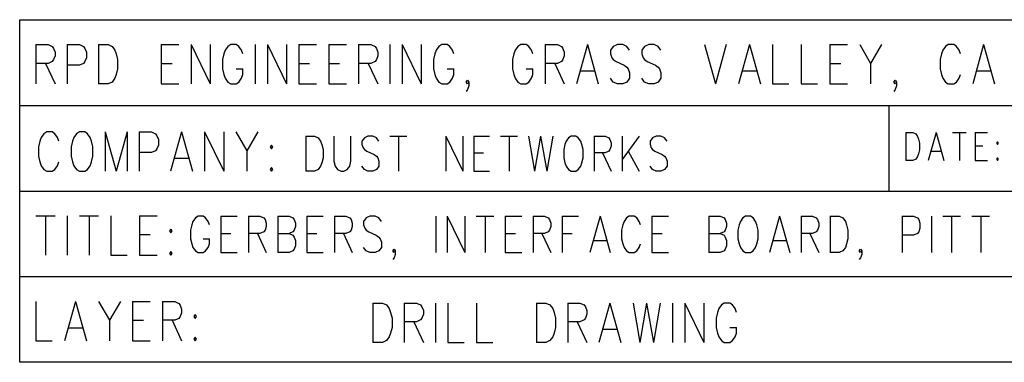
# Model space of a CAD drawing. Extents: x 2 to 38, y 4.3 to 27.6.
# Tile 24 of 33: x 18.6 to 23.5, y 10.4 to 12.1. Entities that reach past the tile are written whole.
import ezdxf

# ---------------------------------------------------------------- set-up
doc = ezdxf.new("R2010")
doc.units = 0
doc.layers.add('pho', color=1, linetype='CONTINUOUS')

msp = doc.modelspace()

# ---------------------------------------------------------------- linework, layer by layer
at = {"layer": 'pho', "color": 1}
for points in [[(18.62238, 10.44245), (18.62238, 12.13538), (27.24571, 12.13538), (27.24571, 10.44245), (18.62238, 10.44245)], [(18.7028, 12.01237), (18.7028, 11.81795)], [(18.7028, 12.01237), (18.7634, 12.01237), (18.7836, 12.00312), (18.79033, 11.99386), (18.79706, 11.97534), (18.79706, 11.95682), (18.79033, 11.93831), (18.7836, 11.92905), (18.7634, 11.91979), (18.7028, 11.91979)], [(18.85766, 12.01237), (18.85766, 11.81795)], [(18.85766, 12.01237), (18.91826, 12.01237), (18.93846, 12.00312), (18.94519, 11.99386), (18.95193, 11.97534), (18.95193, 11.94757), (18.94519, 11.92905), (18.93846, 11.91979), (18.91826, 11.91053), (18.85766, 11.91053)], [(19.01253, 12.01237), (19.01253, 11.81795)], [(19.01253, 12.01237), (19.05966, 12.01237), (19.07986, 12.00312), (19.09332, 11.9846), (19.10006, 11.96608), (19.10679, 11.93831), (19.10679, 11.89202), (19.10006, 11.86424), (19.09332, 11.84573), (19.07986, 11.82721), (19.05966, 11.81795), (19.01253, 11.81795)], [(19.32225, 12.01237), (19.32225, 11.81795)], [(19.32225, 12.01237), (19.40979, 12.01237)], [(19.47038, 12.01237), (19.47038, 11.81795)], [(19.47038, 12.01237), (19.56465, 11.81795)], [(19.56465, 12.01237), (19.56465, 11.81795)], [(19.72625, 11.96608), (19.71951, 11.9846), (19.70605, 12.00312), (19.69258, 12.01237), (19.66565, 12.01237), (19.65218, 12.00312), (19.63871, 11.9846), (19.63198, 11.96608), (19.62525, 11.93831), (19.62525, 11.89202), (19.63198, 11.86424), (19.63871, 11.84573), (19.65218, 11.82721), (19.66565, 11.81795), (19.69258, 11.81795), (19.70605, 11.82721), (19.71951, 11.84573), (19.72625, 11.86424), (19.72625, 11.89202)], [(19.78685, 12.01237), (19.78685, 11.81795)], [(19.84744, 12.01237), (19.84744, 11.81795)], [(19.84744, 12.01237), (19.94171, 11.81795)], [(19.94171, 12.01237), (19.94171, 11.81795)], [(20.00231, 12.01237), (20.00231, 11.81795)], [(20.00231, 12.01237), (20.08984, 12.01237)], [(20.15044, 12.01237), (20.15044, 11.81795)], [(20.15044, 12.01237), (20.23797, 12.01237)], [(20.29857, 12.01237), (20.29857, 11.81795)], [(20.29857, 12.01237), (20.35917, 12.01237), (20.37937, 12.00312), (20.3861, 11.99386), (20.39283, 11.97534), (20.39283, 11.95682), (20.3861, 11.93831), (20.37937, 11.92905), (20.35917, 11.91979), (20.29857, 11.91979)], [(20.45343, 12.01237), (20.45343, 11.81795)], [(20.51403, 12.01237), (20.51403, 11.81795)], [(20.51403, 12.01237), (20.6083, 11.81795)], [(20.6083, 12.01237), (20.6083, 11.81795)], [(20.7699, 11.96608), (20.76316, 11.9846), (20.7497, 12.00312), (20.73623, 12.01237), (20.7093, 12.01237), (20.69583, 12.00312), (20.68236, 11.9846), (20.67563, 11.96608), (20.6689, 11.93831), (20.6689, 11.89202), (20.67563, 11.86424), (20.68236, 11.84573), (20.69583, 11.82721), (20.7093, 11.81795), (20.73623, 11.81795), (20.7497, 11.82721), (20.76316, 11.84573), (20.7699, 11.86424), (20.7699, 11.89202)], [(21.16042, 11.96608), (21.15369, 11.9846), (21.14022, 12.00312), (21.12676, 12.01237), (21.09982, 12.01237), (21.08636, 12.00312), (21.07289, 11.9846), (21.06616, 11.96608), (21.05942, 11.93831), (21.05942, 11.89202), (21.06616, 11.86424), (21.07289, 11.84573), (21.08636, 11.82721), (21.09982, 11.81795), (21.12676, 11.81795), (21.14022, 11.82721), (21.15369, 11.84573), (21.16042, 11.86424), (21.16042, 11.89202)], [(21.22102, 12.01237), (21.22102, 11.81795)], [(21.22102, 12.01237), (21.28162, 12.01237), (21.30182, 12.00312), (21.30855, 11.99386), (21.31529, 11.97534), (21.31529, 11.95682), (21.30855, 11.93831), (21.30182, 11.92905), (21.28162, 11.91979), (21.22102, 11.91979)], [(21.42975, 12.01237), (21.37588, 11.81795)], [(21.42975, 12.01237), (21.48362, 11.81795)], [(21.63848, 11.9846), (21.62501, 12.00312), (21.60481, 12.01237), (21.57788, 12.01237), (21.55768, 12.00312), (21.54421, 11.9846), (21.54421, 11.96608), (21.55095, 11.94757), (21.55768, 11.93831), (21.57115, 11.92905), (21.61155, 11.91053), (21.62501, 11.90128), (21.63175, 11.89202), (21.63848, 11.8735), (21.63848, 11.84573), (21.62501, 11.82721), (21.60481, 11.81795), (21.57788, 11.81795), (21.55768, 11.82721), (21.54421, 11.84573)], [(21.79334, 11.9846), (21.77988, 12.00312), (21.75968, 12.01237), (21.73274, 12.01237), (21.71255, 12.00312), (21.69908, 11.9846), (21.69908, 11.96608), (21.70581, 11.94757), (21.71255, 11.93831), (21.72601, 11.92905), (21.76641, 11.91053), (21.77988, 11.90128), (21.78661, 11.89202), (21.79334, 11.8735), (21.79334, 11.84573), (21.77988, 11.82721), (21.75968, 11.81795), (21.73274, 11.81795), (21.71255, 11.82721), (21.69908, 11.84573)], [(22.00881, 12.01237), (22.06267, 11.81795)], [(22.11654, 12.01237), (22.06267, 11.81795)], [(22.231, 12.01237), (22.17714, 11.81795)], [(22.231, 12.01237), (22.28487, 11.81795)], [(22.34547, 12.01237), (22.34547, 11.81795), (22.42627, 11.81795)], [(22.48686, 12.01237), (22.48686, 11.81795), (22.56766, 11.81795)], [(22.62826, 12.01237), (22.62826, 11.81795)], [(22.62826, 12.01237), (22.71579, 12.01237)], [(22.77639, 12.01237), (22.83026, 11.91979), (22.83026, 11.81795)], [(22.88412, 12.01237), (22.83026, 11.91979)], [(23.24098, 12.01237), (23.21405, 12.01237), (23.20059, 12.00312), (23.18712, 11.9846), (23.18039, 11.96608), (23.17365, 11.93831), (23.17365, 11.89202), (23.18039, 11.86424), (23.18712, 11.84573), (23.20059, 11.82721), (23.21405, 11.81795), (23.24098, 11.81795)], [(23.27465, 11.96608), (23.26792, 11.9846), (23.25445, 12.00312), (23.24098, 12.01237)], [(23.38912, 12.01237), (23.33525, 11.81795)], [(23.38912, 12.01237), (23.44298, 11.81795)], [(18.74993, 11.91979), (18.79706, 11.81795)], [(19.32225, 11.91979), (19.37612, 11.91979)], [(19.69258, 11.89202), (19.72625, 11.89202)], [(20.00231, 11.91979), (20.05617, 11.91979)], [(20.15044, 11.91979), (20.2043, 11.91979)], [(20.3457, 11.91979), (20.39283, 11.81795)], [(20.73623, 11.89202), (20.7699, 11.89202)], [(21.12676, 11.89202), (21.16042, 11.89202)], [(21.26815, 11.91979), (21.31529, 11.81795)], [(21.39608, 11.88276), (21.46342, 11.88276)], [(22.19734, 11.88276), (22.26467, 11.88276)], [(22.62826, 11.91979), (22.68213, 11.91979)], [(23.35545, 11.88276), (23.42278, 11.88276)], [(20.84396, 11.82721), (20.83723, 11.81795), (20.83049, 11.82721), (20.83723, 11.83647), (20.84396, 11.82721), (20.84396, 11.80869), (20.83723, 11.79018), (20.83049, 11.78092)], [(22.95819, 11.82721), (22.95146, 11.81795), (22.94472, 11.82721), (22.95146, 11.83647), (22.95819, 11.82721), (22.95819, 11.80869), (22.95146, 11.79018), (22.94472, 11.78092)], [(23.24098, 11.81795), (23.25445, 11.82721), (23.26792, 11.84573), (23.27465, 11.86424)], [(19.32225, 11.81795), (19.40979, 11.81795)], [(20.00231, 11.81795), (20.08984, 11.81795)], [(20.15044, 11.81795), (20.23797, 11.81795)], [(22.62826, 11.81795), (22.71579, 11.81795)], [(18.62238, 11.71214), (27.24571, 11.71214)], [(22.92029, 11.71214), (22.92029, 11.28891)], [(18.81649, 11.53439), (18.80976, 11.5529), (18.79629, 11.57142), (18.78283, 11.58068), (18.75589, 11.58068), (18.74243, 11.57142), (18.72896, 11.5529), (18.72223, 11.53439), (18.71549, 11.50661), (18.71549, 11.46032), (18.72223, 11.43255), (18.72896, 11.41403), (18.74243, 11.39551), (18.75589, 11.38626), (18.78283, 11.38626), (18.79629, 11.39551), (18.80976, 11.41403), (18.81649, 11.43255)], [(18.90402, 11.57142), (18.89056, 11.5529), (18.88383, 11.53439), (18.87709, 11.50661), (18.87709, 11.46032), (18.88383, 11.43255), (18.89056, 11.41403), (18.90402, 11.39551)], [(18.91749, 11.58068), (18.90402, 11.57142)], [(18.90402, 11.39551), (18.91749, 11.38626), (18.94442, 11.38626), (18.95789, 11.39551), (18.97136, 11.41403), (18.97809, 11.43255), (18.98482, 11.46032), (18.98482, 11.50661), (18.97809, 11.53439), (18.97136, 11.5529), (18.95789, 11.57142), (18.94442, 11.58068), (18.91749, 11.58068)], [(19.04542, 11.58068), (19.04542, 11.38626)], [(19.04542, 11.58068), (19.09929, 11.38626)], [(19.15315, 11.58068), (19.09929, 11.38626)], [(19.15315, 11.58068), (19.15315, 11.38626)], [(19.21375, 11.58068), (19.21375, 11.38626)], [(19.21375, 11.58068), (19.27435, 11.58068), (19.29455, 11.57142), (19.30128, 11.56216), (19.30802, 11.54365), (19.30802, 11.51587), (19.30128, 11.49735), (19.29455, 11.4881), (19.27435, 11.47884), (19.21375, 11.47884)], [(19.42248, 11.58068), (19.36862, 11.38626)], [(19.42248, 11.58068), (19.47635, 11.38626)], [(19.53695, 11.58068), (19.53695, 11.38626)], [(19.53695, 11.58068), (19.63121, 11.38626)], [(19.63121, 11.58068), (19.63121, 11.38626)], [(19.69181, 11.58068), (19.74568, 11.4881), (19.74568, 11.38626)], [(19.79954, 11.58068), (19.74568, 11.4881)], [(20.03809, 11.55985), (20.03809, 11.38626)], [(20.03809, 11.55985), (20.08017, 11.55985), (20.09821, 11.55158), (20.11023, 11.53505), (20.11624, 11.51852), (20.12226, 11.49372), (20.12226, 11.45239), (20.11624, 11.42759), (20.11023, 11.41106), (20.09821, 11.39452), (20.08017, 11.38626), (20.03809, 11.38626)], [(20.17636, 11.55985), (20.17636, 11.43585), (20.18237, 11.41106), (20.1944, 11.39452), (20.21243, 11.38626), (20.22446, 11.38626), (20.24249, 11.39452), (20.25452, 11.41106), (20.26053, 11.43585), (20.26053, 11.55985)], [(20.3988, 11.53505), (20.38678, 11.55158), (20.36874, 11.55985), (20.34469, 11.55985), (20.32666, 11.55158), (20.31463, 11.53505), (20.31463, 11.51852), (20.32065, 11.50198), (20.32666, 11.49372), (20.33868, 11.48545), (20.37475, 11.46892), (20.38678, 11.46065), (20.39279, 11.45239), (20.3988, 11.43585), (20.3988, 11.41106), (20.38678, 11.39452), (20.36874, 11.38626), (20.34469, 11.38626), (20.32666, 11.39452), (20.31463, 11.41106)], [(20.4529, 11.55985), (20.53707, 11.55985)], [(20.49499, 11.55985), (20.49499, 11.38626)], [(20.72945, 11.55985), (20.72945, 11.38626)], [(20.72945, 11.55985), (20.81361, 11.38626)], [(20.81361, 11.55985), (20.81361, 11.38626)], [(20.86772, 11.55985), (20.86772, 11.38626)], [(20.86772, 11.55985), (20.94587, 11.55985)], [(20.99998, 11.55985), (21.08414, 11.55985)], [(21.04206, 11.55985), (21.04206, 11.38626)], [(21.13825, 11.55985), (21.16831, 11.38626)], [(21.19837, 11.55985), (21.16831, 11.38626)], [(21.19837, 11.55985), (21.22843, 11.38626)], [(21.25849, 11.55985), (21.22843, 11.38626)], [(21.34866, 11.55985), (21.33664, 11.55158), (21.32462, 11.53505), (21.3186, 11.51852), (21.31259, 11.49372), (21.31259, 11.45239), (21.3186, 11.42759), (21.32462, 11.41106), (21.33664, 11.39452), (21.34866, 11.38626), (21.37271, 11.38626), (21.38473, 11.39452), (21.39676, 11.41106), (21.40277, 11.42759), (21.40878, 11.45239), (21.40878, 11.49372), (21.40277, 11.51852), (21.39676, 11.53505), (21.38473, 11.55158), (21.37271, 11.55985), (21.34866, 11.55985)], [(21.46289, 11.55985), (21.46289, 11.38626)], [(21.46289, 11.55985), (21.51699, 11.55985), (21.53503, 11.55158), (21.54104, 11.54331)], [(21.54104, 11.54331), (21.54705, 11.52678), (21.54705, 11.51025), (21.54104, 11.49372), (21.53503, 11.48545), (21.51699, 11.47719), (21.46289, 11.47719)], [(21.60116, 11.55985), (21.60116, 11.38626)], [(21.68532, 11.55985), (21.60116, 11.44412)], [(21.8236, 11.53505), (21.81157, 11.55158), (21.79354, 11.55985), (21.76949, 11.55985), (21.75145, 11.55158), (21.73943, 11.53505), (21.73943, 11.51852), (21.74544, 11.50198), (21.75145, 11.49372), (21.76348, 11.48545), (21.79955, 11.46892), (21.81157, 11.46065), (21.81758, 11.45239), (21.8236, 11.43585), (21.8236, 11.41106), (21.81157, 11.39452), (21.79354, 11.38626), (21.76949, 11.38626), (21.75145, 11.39452), (21.73943, 11.41106)], [(23.00494, 11.57803), (23.00494, 11.43916)], [(23.00494, 11.57803), (23.0386, 11.57803), (23.05303, 11.57142), (23.06265, 11.55819), (23.06746, 11.54497), (23.07227, 11.52513), (23.07227, 11.49206), (23.06746, 11.47223), (23.06265, 11.459), (23.05303, 11.44577), (23.0386, 11.43916), (23.00494, 11.43916)], [(23.15403, 11.57803), (23.11555, 11.43916)], [(23.15403, 11.57803), (23.19251, 11.43916)], [(23.23579, 11.57803), (23.30312, 11.57803)], [(23.26946, 11.57803), (23.26946, 11.43916)], [(23.34641, 11.57803), (23.34641, 11.43916)], [(23.34641, 11.57803), (23.40893, 11.57803)], [(19.86687, 11.51587), (19.86014, 11.50661), (19.86687, 11.49735), (19.87361, 11.50661), (19.86687, 11.51587)], [(23.34641, 11.5119), (23.38488, 11.5119)], [(23.45702, 11.53174), (23.45222, 11.52513), (23.45702, 11.51852), (23.46183, 11.52513), (23.45702, 11.53174)], [(19.38882, 11.45106), (19.45615, 11.45106)], [(20.86772, 11.47719), (20.91581, 11.47719)], [(21.50497, 11.47719), (21.54705, 11.38626)], [(21.63122, 11.48545), (21.68532, 11.38626)], [(23.12998, 11.48545), (23.17808, 11.48545)], [(23.45702, 11.45239), (23.45222, 11.44577), (23.45702, 11.43916), (23.46183, 11.44577), (23.45702, 11.45239)], [(19.86687, 11.40477), (19.86014, 11.39551), (19.86687, 11.38626), (19.87361, 11.39551), (19.86687, 11.40477)], [(23.34641, 11.43916), (23.40893, 11.43916)], [(20.86772, 11.38626), (20.94587, 11.38626)], [(18.62238, 11.28891), (27.24571, 11.28891)], [(18.7028, 11.16591), (18.79706, 11.16591)], [(18.74993, 11.16591), (18.74993, 10.97149)], [(18.85766, 11.16591), (18.85766, 10.97149)], [(18.91826, 11.16591), (19.01253, 11.16591)], [(18.96539, 11.16591), (18.96539, 10.97149)], [(19.07312, 11.16591), (19.07312, 10.97149), (19.15392, 10.97149)], [(19.21452, 11.16591), (19.21452, 10.97149)], [(19.21452, 11.16591), (19.30205, 11.16591)], [(19.56051, 11.12174), (19.55426, 11.13893), (19.54176, 11.15613), (19.52925, 11.16472), (19.50424, 11.16472), (19.49174, 11.15613), (19.47923, 11.13893), (19.47298, 11.12174), (19.46673, 11.09595), (19.46673, 11.05296), (19.47298, 11.02717), (19.47923, 11.00998), (19.49174, 10.99278), (19.50424, 10.98419), (19.52925, 10.98419), (19.54176, 10.99278), (19.55426, 11.00998), (19.56051, 11.02717), (19.56051, 11.05296)], [(19.61678, 11.16472), (19.61678, 10.98419)], [(19.61678, 11.16472), (19.69806, 11.16472)], [(19.75433, 11.16472), (19.75433, 10.98419)], [(19.75433, 11.16472), (19.8106, 11.16472), (19.82936, 11.15613), (19.83561, 11.14753), (19.84187, 11.13033), (19.84187, 11.11314), (19.83561, 11.09595), (19.82936, 11.08735), (19.8106, 11.07875), (19.75433, 11.07875)], [(19.89814, 11.16472), (19.89814, 10.98419)], [(19.89814, 11.16472), (19.95441, 11.16472), (19.97316, 11.15613), (19.97942, 11.14753), (19.98567, 11.13033), (19.98567, 11.11314), (19.97942, 11.09595), (19.97316, 11.08735), (19.95441, 11.07875)], [(20.04194, 11.16472), (20.04194, 10.98419)], [(20.04194, 11.16472), (20.12322, 11.16472)], [(20.17949, 11.16472), (20.17949, 10.98419)], [(20.17949, 11.16472), (20.23576, 11.16472), (20.25452, 11.15613), (20.26077, 11.14753), (20.26702, 11.13033), (20.26702, 11.11314), (20.26077, 11.09595), (20.25452, 11.08735), (20.23576, 11.07875), (20.17949, 11.07875)], [(20.41082, 11.13893), (20.39832, 11.15613), (20.37956, 11.16472), (20.35455, 11.16472), (20.3358, 11.15613), (20.32329, 11.13893), (20.32329, 11.12174), (20.32954, 11.10454), (20.3358, 11.09595), (20.3483, 11.08735), (20.38581, 11.07016), (20.39832, 11.06156), (20.40457, 11.05296), (20.41082, 11.03577), (20.41082, 11.00998), (20.39832, 10.99278), (20.37956, 10.98419), (20.35455, 10.98419), (20.3358, 10.99278), (20.32329, 11.00998)], [(20.67967, 11.16472), (20.67967, 10.98419)], [(20.73594, 11.16472), (20.73594, 10.98419)], [(20.73594, 11.16472), (20.82347, 10.98419)], [(20.82347, 11.16472), (20.82347, 10.98419)], [(20.87974, 11.16472), (20.96727, 11.16472)], [(20.92351, 11.16472), (20.92351, 10.98419)], [(21.02354, 11.16472), (21.02354, 10.98419)], [(21.02354, 11.16472), (21.10482, 11.16472)], [(21.16109, 11.16472), (21.16109, 10.98419)], [(21.16109, 11.16472), (21.21737, 11.16472), (21.23612, 11.15613), (21.24237, 11.14753), (21.24863, 11.13033), (21.24863, 11.11314), (21.24237, 11.09595), (21.23612, 11.08735), (21.21737, 11.07875), (21.16109, 11.07875)], [(21.3049, 11.16472), (21.3049, 10.98419)], [(21.3049, 11.16472), (21.38618, 11.16472)], [(21.49247, 11.16472), (21.44245, 10.98419)], [(21.49247, 11.16472), (21.54248, 10.98419)], [(21.69254, 11.12174), (21.68629, 11.13893), (21.67378, 11.15613), (21.66128, 11.16472), (21.63627, 11.16472), (21.62376, 11.15613), (21.61126, 11.13893), (21.60501, 11.12174), (21.59875, 11.09595), (21.59875, 11.05296), (21.60501, 11.02717), (21.61126, 11.00998), (21.62376, 10.99278), (21.63627, 10.98419), (21.66128, 10.98419), (21.67378, 10.99278), (21.68629, 11.00998), (21.69254, 11.02717)], [(21.74881, 11.16472), (21.74881, 10.98419)], [(21.74881, 11.16472), (21.83009, 11.16472)], [(22.03016, 11.16472), (22.03016, 10.98419)], [(22.03016, 11.16472), (22.08643, 11.16472), (22.10519, 11.15613), (22.11144, 11.14753), (22.11769, 11.13033), (22.11769, 11.11314), (22.11144, 11.09595), (22.10519, 11.08735), (22.08643, 11.07875)], [(22.21148, 11.16472), (22.19897, 11.15613), (22.18647, 11.13893), (22.18022, 11.12174), (22.17396, 11.09595), (22.17396, 11.05296), (22.18022, 11.02717), (22.18647, 11.00998), (22.19897, 10.99278), (22.21148, 10.98419), (22.23649, 10.98419), (22.24899, 10.99278), (22.26149, 11.00998), (22.26775, 11.02717), (22.274, 11.05296), (22.274, 11.09595), (22.26775, 11.12174), (22.26149, 11.13893), (22.24899, 11.15613), (22.23649, 11.16472), (22.21148, 11.16472)], [(22.38029, 11.16472), (22.33027, 10.98419)], [(22.38029, 11.16472), (22.43031, 10.98419)], [(22.48658, 11.16472), (22.48658, 10.98419)], [(22.48658, 11.16472), (22.54285, 11.16472), (22.5616, 11.15613), (22.56786, 11.14753), (22.57411, 11.13033), (22.57411, 11.11314), (22.56786, 11.09595), (22.5616, 11.08735), (22.54285, 11.07875), (22.48658, 11.07875)], [(22.63038, 11.16472), (22.63038, 10.98419)], [(22.63038, 11.16472), (22.67414, 11.16472), (22.6929, 11.15613), (22.70541, 11.13893), (22.71166, 11.12174), (22.71791, 11.09595), (22.71791, 11.05296), (22.71166, 11.02717), (22.70541, 11.00998), (22.6929, 10.99278), (22.67414, 10.98419), (22.63038, 10.98419)], [(22.98676, 11.16472), (22.98676, 10.98419)], [(22.98676, 11.16472), (23.04303, 11.16472), (23.06179, 11.15613), (23.06804, 11.14753), (23.07429, 11.13033), (23.07429, 11.10454), (23.06804, 11.08735), (23.06179, 11.07875), (23.04303, 11.07016), (22.98676, 11.07016)], [(23.13056, 11.16472), (23.13056, 10.98419)], [(23.18683, 11.16472), (23.27436, 11.16472)], [(23.2306, 11.16472), (23.2306, 10.98419)], [(23.33063, 11.16472), (23.41816, 11.16472)], [(23.3744, 11.16472), (23.3744, 10.98419)], [(19.36939, 11.10111), (19.36265, 11.09185), (19.36939, 11.08259), (19.37612, 11.09185), (19.36939, 11.10111)], [(19.21452, 11.07333), (19.26839, 11.07333)], [(19.52925, 11.05296), (19.56051, 11.05296)], [(19.61678, 11.07875), (19.6668, 11.07875)], [(19.7981, 11.07875), (19.84187, 10.98419)], [(19.89814, 11.07875), (19.95441, 11.07875), (19.97316, 11.07016), (19.97942, 11.06156), (19.98567, 11.04437), (19.98567, 11.01858), (19.97942, 11.00138), (19.97316, 10.99278), (19.95441, 10.98419), (19.89814, 10.98419)], [(20.04194, 11.07875), (20.09196, 11.07875)], [(20.22325, 11.07875), (20.26702, 10.98419)], [(21.02354, 11.07875), (21.07356, 11.07875)], [(21.20486, 11.07875), (21.24863, 10.98419)], [(21.3049, 11.07875), (21.35492, 11.07875)], [(21.74881, 11.07875), (21.79883, 11.07875)], [(22.03016, 11.07875), (22.08643, 11.07875), (22.10519, 11.07016), (22.11144, 11.06156), (22.11769, 11.04437), (22.11769, 11.01858), (22.11144, 11.00138), (22.10519, 10.99278), (22.08643, 10.98419), (22.03016, 10.98419)], [(22.53034, 11.07875), (22.57411, 10.98419)], [(21.4612, 11.04437), (21.52373, 11.04437)], [(22.34903, 11.04437), (22.41155, 11.04437)], [(19.21452, 10.97149), (19.30205, 10.97149)], [(19.36939, 10.99001), (19.36265, 10.98075), (19.36939, 10.97149), (19.37612, 10.98075), (19.36939, 10.99001)], [(19.61678, 10.98419), (19.69806, 10.98419)], [(20.04194, 10.98419), (20.12322, 10.98419)], [(20.47334, 10.98419), (20.46709, 10.99278), (20.47334, 11.00138)], [(20.47334, 10.9584), (20.46709, 10.9498)], [(20.47334, 11.00138), (20.4796, 10.99278), (20.4796, 10.97559), (20.47334, 10.9584)], [(20.4796, 10.99278), (20.47334, 10.98419)], [(21.02354, 10.98419), (21.10482, 10.98419)], [(21.74881, 10.98419), (21.83009, 10.98419)], [(22.78669, 10.99278), (22.78043, 10.98419), (22.77418, 10.99278), (22.78043, 11.00138), (22.78669, 10.99278), (22.78669, 10.97559), (22.78043, 10.9584), (22.77418, 10.9498)], [(18.62238, 10.86568), (27.24571, 10.86568)], [(18.7028, 10.74268), (18.7028, 10.54826), (18.7836, 10.54826)], [(18.89806, 10.74268), (18.8442, 10.54826)], [(18.89806, 10.74268), (18.95193, 10.54826)], [(19.01253, 10.74268), (19.06639, 10.6501), (19.06639, 10.54826)], [(19.12026, 10.74268), (19.06639, 10.6501)], [(19.18086, 10.74268), (19.18086, 10.54826)], [(19.18086, 10.74268), (19.26839, 10.74268)], [(19.32899, 10.74268), (19.32899, 10.54826)], [(19.32899, 10.74268), (19.38959, 10.74268), (19.40979, 10.73342), (19.41652, 10.72417), (19.42325, 10.70565), (19.42325, 10.68713), (19.41652, 10.66862), (19.40979, 10.65936), (19.38959, 10.6501), (19.32899, 10.6501)], [(20.36927, 10.73528), (20.36927, 10.54085)], [(20.36927, 10.73528), (20.4164, 10.73528), (20.4366, 10.72602), (20.45007, 10.7075), (20.4568, 10.68898), (20.46353, 10.66121), (20.46353, 10.61492), (20.4568, 10.58714), (20.45007, 10.56863), (20.4366, 10.55011), (20.4164, 10.54085), (20.36927, 10.54085)], [(20.52413, 10.73528), (20.52413, 10.54085)], [(20.52413, 10.73528), (20.58473, 10.73528), (20.60493, 10.72602), (20.61166, 10.71676), (20.6184, 10.69824), (20.6184, 10.67973), (20.61166, 10.66121), (20.60493, 10.65195), (20.58473, 10.64269), (20.52413, 10.64269)], [(20.679, 10.73528), (20.679, 10.54085)], [(20.7396, 10.73528), (20.7396, 10.54085), (20.82039, 10.54085)], [(20.88099, 10.73528), (20.88099, 10.54085), (20.96179, 10.54085)], [(21.17725, 10.73528), (21.17725, 10.54085)], [(21.17725, 10.73528), (21.22439, 10.73528), (21.24459, 10.72602), (21.25805, 10.7075), (21.26479, 10.68898), (21.27152, 10.66121), (21.27152, 10.61492), (21.26479, 10.58714), (21.25805, 10.56863), (21.24459, 10.55011), (21.22439, 10.54085), (21.17725, 10.54085)], [(21.33212, 10.73528), (21.33212, 10.54085)], [(21.33212, 10.73528), (21.39272, 10.73528), (21.41292, 10.72602), (21.41965, 10.71676), (21.42638, 10.69824), (21.42638, 10.67973), (21.41965, 10.66121), (21.41292, 10.65195), (21.39272, 10.64269), (21.33212, 10.64269)], [(21.54085, 10.73528), (21.48698, 10.54085)], [(21.54085, 10.73528), (21.59471, 10.54085)], [(21.65531, 10.73528), (21.68898, 10.54085)], [(21.72264, 10.73528), (21.68898, 10.54085)], [(21.72264, 10.73528), (21.75631, 10.54085)], [(21.78998, 10.73528), (21.75631, 10.54085)], [(21.85058, 10.73528), (21.85058, 10.54085)], [(21.91117, 10.73528), (21.91117, 10.54085)], [(21.91117, 10.73528), (22.00544, 10.54085)], [(22.00544, 10.73528), (22.00544, 10.54085)], [(22.16704, 10.68898), (22.1603, 10.7075), (22.14684, 10.72602), (22.13337, 10.73528), (22.10644, 10.73528), (22.09297, 10.72602), (22.07951, 10.7075), (22.07277, 10.68898), (22.06604, 10.66121), (22.06604, 10.61492), (22.07277, 10.58714), (22.07951, 10.56863), (22.09297, 10.55011), (22.10644, 10.54085), (22.13337, 10.54085), (22.14684, 10.55011), (22.1603, 10.56863), (22.16704, 10.58714), (22.16704, 10.61492)], [(19.49058, 10.67787), (19.48385, 10.66862), (19.49058, 10.65936), (19.49732, 10.66862), (19.49058, 10.67787)], [(19.18086, 10.6501), (19.23472, 10.6501)], [(19.37612, 10.6501), (19.42325, 10.54826)], [(20.57127, 10.64269), (20.6184, 10.54085)], [(21.37925, 10.64269), (21.42638, 10.54085)], [(22.13337, 10.61492), (22.16704, 10.61492)], [(18.8644, 10.61307), (18.93173, 10.61307)], [(19.49058, 10.56678), (19.48385, 10.55752), (19.49058, 10.54826), (19.49732, 10.55752), (19.49058, 10.56678)], [(21.50718, 10.60566), (21.57451, 10.60566)], [(19.18086, 10.54826), (19.26839, 10.54826)]]:
    msp.add_lwpolyline(points, dxfattribs=at)

doc.saveas('drawing.dxf')
